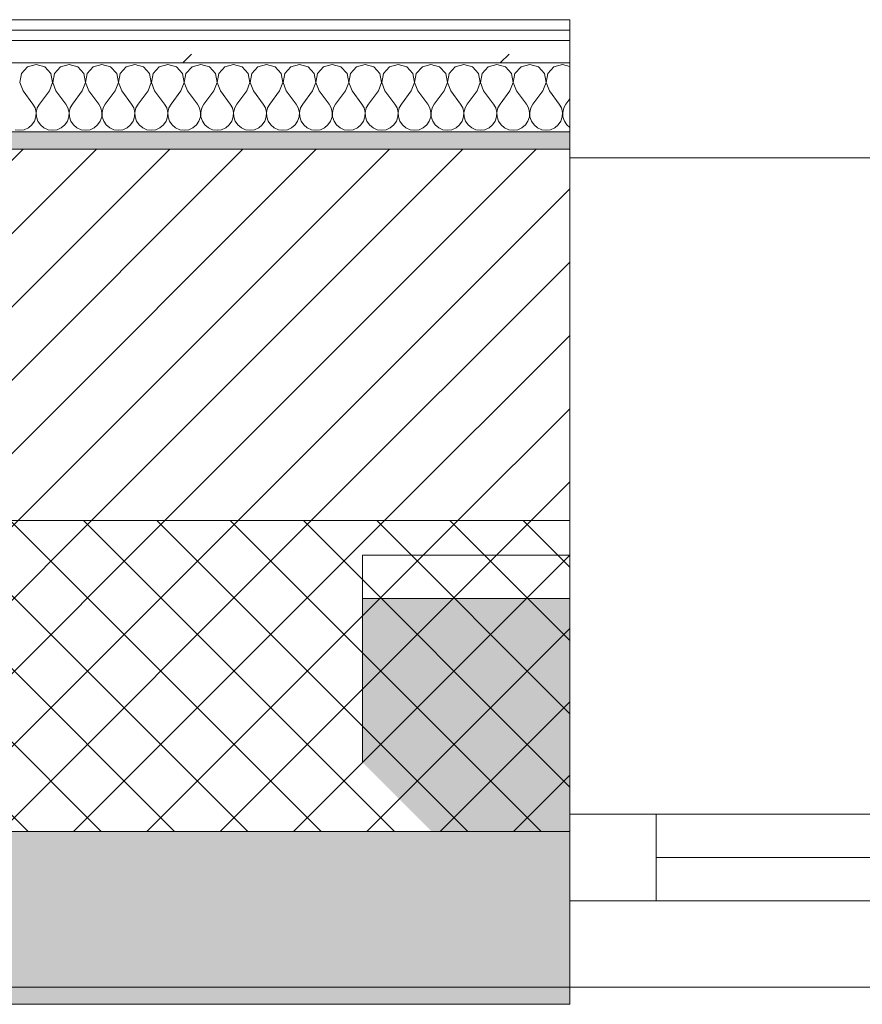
# Model space of a CAD drawing. Header units: millimetres. Extents: x -30280 to 22128, y -17757 to 4746.
# Tile 32 of 171: x -20552 to -20065, y -1699 to -1129. Entities that reach past the tile are written whole.
import ezdxf

# ---------------------------------------------------------------- set-up
doc = ezdxf.new("R2010")
doc.units = ezdxf.units.MM
doc.header["$MEASUREMENT"] = 0
doc.linetypes.add('Wipeout_Contour', pattern=[1000, 0, -1000])
for name, color, linetype in [('12_FAÇ_Façana', 7, 'Continuous'), ('Nuevo_08_E_Envans secs', 7, 'Continuous'), ('Ventanas Archicad', 7, 'Continuous')]:
    doc.layers.add(name, color=color, linetype=linetype)
for name, color, linetype, lineweight in [('12_FAÇ_Façana_Pluma_Nº__1', 7, 'Continuous', 5), ('12_FAÇ_Façana_Pluma_Nº__2', 8, 'Continuous', 5), ('12_FAÇ_Façana_Pluma_Nº__7', 7, 'Continuous', 5), ('Nuevo_08_E_Envans secs_Pluma_Nº__1', 7, 'Continuous', 5), ('Ventanas Archicad_Pluma_Nº__1', 7, 'Continuous', 5), ('Ventanas Archicad_Pluma_Nº__7', 7, 'Continuous', 5)]:
    doc.layers.add(name, color=color, linetype=linetype, lineweight=lineweight)
for name, color, linetype, lineweight, true_color in [('12_FAÇ_Façana_Pluma_Nº__102', 7, 'Continuous', 5, 0xcccccc), ('12_FAÇ_Façana_Pluma_Nº__174', 7, 'Continuous', 13, 0xe4ad2c), ('12_FAÇ_Façana_Pluma_Nº__176', 7, 'Continuous', 15, 0x93a0c6), ('Nuevo_08_E_Envans secs_Pluma_Nº__102', 7, 'Continuous', 5, 0xcccccc), ('Nuevo_08_E_Envans secs_Pluma_Nº__171', 171, 'Continuous', 13, 0xaaaaff), ('Nuevo_08_E_Envans secs_Pluma_Nº__177', 7, 'Continuous', 15, 0xf7e046)]:
    doc.layers.add(name, color=color, linetype=linetype, lineweight=lineweight, true_color=true_color)
pattern_1 = [(45, (0, 0), (-183.8478, 183.8478), [195, -65]), (45, (7e-14, 183.85), (-183.8478, 183.8478), [195, -65])]

# ---------------------------------------------------------------- blocks, each defined once
blk = doc.blocks.new('Muro_14_1', base_point=(-24166.43, -1193.98))
at = {"layer": '12_FAÇ_Façana_Pluma_Nº__102', "linetype": 'Continuous', "lineweight": 0, "true_color": 0xe5e5e5}
for points in [[(-21871.11, -1598.98), (-24166.43, -1598.98), (-24166.43, -1688.98), (-20233.93, -1688.98), (-20233.93, -1598.98), (-21518.13, -1598.98), (-21518.13, -1638.98), (-21871.11, -1638.98)], [(-24166.43, -1698.98), (-20233.93, -1698.98), (-20233.93, -1688.98), (-24166.43, -1688.98)]]:
    blk.add_hatch(color=254, dxfattribs=at).paths.add_polyline_path(points)
at = {"layer": '12_FAÇ_Façana_Pluma_Nº__174', "linetype": 'Continuous', "lineweight": 13, "true_color": 0xe4ad2c}
h = blk.add_hatch(dxfattribs=at)
h.set_pattern_fill('SATE_Aislamiento_0001', color=42, style=0, pattern_type=2)
h.set_pattern_definition([(45, (0, 0), (-21.213203, 21.213203), []), (135, (0, 0), (21.213203, 21.213203), [])])
h.paths.add_polyline_path([(-21518.13, -1598.98), (-20233.93, -1598.98), (-20233.93, -1418.98), (-21518.13, -1418.98)])
at = {"layer": '12_FAÇ_Façana_Pluma_Nº__176', "linetype": 'Continuous', "lineweight": 0, "true_color": 0x495063}
blk.add_hatch(color=251, dxfattribs=at).paths.add_polyline_path([(-21518.13, -1193.97), (-21518.13, -1203.98), (-20233.93, -1203.98), (-20233.93, -1193.98)])
at = {"layer": '12_FAÇ_Façana_Pluma_Nº__2', "linetype": 'Continuous', "lineweight": 5}
h = blk.add_hatch(dxfattribs=at)
h.set_pattern_fill('Ceramic_0001', color=8, style=0, pattern_type=2)
h.set_pattern_definition([(45, (0, 0), (-21.213203, 21.213203), [])])
h.paths.add_polyline_path([(-21518.13, -1418.98), (-20233.93, -1418.98), (-20233.93, -1203.98), (-21518.13, -1203.98)])
at = {"layer": '12_FAÇ_Façana_Pluma_Nº__7', "color": 7, "linetype": 'Continuous', "lineweight": 5}
for p, q in [((-20233.93, -1203.98), (-21518.13, -1203.98)), ((-21518.13, -1418.98), (-20233.93, -1418.98)), ((-21518.13, -1598.98), (-20233.93, -1598.98)), ((-24166.43, -1688.98), (-20233.93, -1688.98))]:
    blk.add_line(p, q, dxfattribs=at)
at = {"layer": '12_FAÇ_Façana_Pluma_Nº__7', "color": 7, "linetype": 'Continuous', "lineweight": 5, "flags": 128}
for points in [[(-20233.93, -1193.98), (-21518.13, -1193.98)], [(-20233.93, -1698.98), (-20233.93, -1193.98)], [(-24166.43, -1698.98), (-20233.93, -1698.98)]]:
    blk.add_lwpolyline(points, dxfattribs=at)
blk = doc.blocks.new('Ventana Vertical Multi-Faja 27_5')
at = {"layer": 'Ventanas Archicad_Pluma_Nº__1', "color": 7, "linetype": 'Continuous', "lineweight": 5}
for p, q in [((-600, 50), (600, 50)), ((-550, 0), (550, 0)), ((550, -50), (550, 0)), ((550, 0), (600, 0)), ((-550, -25), (550, -25)), ((550, -50), (-550, -50)), ((600, -50), (550, -50)), ((600, -200), (600, -175)), ((-600, -430), (600, -430))]:
    blk.add_line(p, q, dxfattribs=at)
at = {"layer": 'Ventanas Archicad_Pluma_Nº__7', "color": 7, "linetype": 'Continuous', "lineweight": 5}
for p, q in [((600, 50), (600, 40)), ((600, 40), (600, 0)), ((600, 40), (600, 0)), ((600, 0), (600, -50)), ((600, 0), (600, -50)), ((600, 0), (600, -50)), ((600, 0), (600, -50)), ((600, -50), (600, -80)), ((600, -50), (600, -80)), ((600, -80), (600, -175)), ((600, -80), (600, -175)), ((600, -200), (600, -420)), ((600, -420), (600, -430))]:
    blk.add_line(p, q, dxfattribs=at)
blk = doc.blocks.new('Muro_16_1', base_point=(-20233.93, -1208.98))
at = {"layer": '12_FAÇ_Façana', "linetype": 'Continuous', "lineweight": 0, "true_color": 0x000000}
h = blk.add_hatch(dxfattribs=at)
h.set_pattern_fill('Yeso_0001', color=18, style=0, pattern_type=2)
h.set_pattern_definition([(0, (0, 0), (0, 75), [0, -75])])
h.paths.add_polyline_path([(-20233.93, -1438.98), (-20353.93, -1438.98), (-20353.93, -1463.98), (-20233.93, -1463.98)])
at = {"layer": '12_FAÇ_Façana_Pluma_Nº__102', "linetype": 'Continuous', "lineweight": 0, "true_color": 0xe5e5e5}
blk.add_hatch(color=254, dxfattribs=at).paths.add_polyline_path([(-20353.93, -1558.98), (-20233.93, -1678.98), (-20233.93, -1463.98), (-20353.93, -1463.98)])
at = {"layer": '12_FAÇ_Façana_Pluma_Nº__1', "color": 7, "linetype": 'Continuous', "lineweight": 5}
for p, q in [((-20353.93, -1438.98), (-20233.93, -1438.98)), ((-20353.93, -1463.98), (-20353.93, -1438.98)), ((-20233.93, -1438.98), (-20233.93, -1463.98)), ((-20233.93, -1463.98), (-20353.93, -1463.98))]:
    blk.add_line(p, q, dxfattribs=at)
at = {"layer": '12_FAÇ_Façana_Pluma_Nº__7', "color": 7, "linetype": 'Continuous', "lineweight": 5}
for p, q in [((-20233.93, -1218.98), (-20233.93, -1208.98)), ((-20233.93, -1438.98), (-20233.93, -1218.98)), ((-20353.93, -1558.98), (-20353.93, -1463.98)), ((-20233.93, -1558.98), (-20233.93, -1463.98)), ((-20233.93, -1558.98), (-20233.93, -1463.98)), ((-20233.93, -1588.98), (-20233.93, -1558.98)), ((-20233.93, -1588.98), (-20233.93, -1558.98)), ((-20233.93, -1638.98), (-20233.93, -1588.98)), ((-20233.93, -1638.98), (-20233.93, -1588.98)), ((-20233.93, -1678.98), (-20233.93, -1638.98)), ((-20233.93, -1678.98), (-20233.93, -1638.98)), ((-20233.93, -1688.98), (-20233.93, -1678.98))]:
    blk.add_line(p, q, dxfattribs=at)
at = {"layer": 'Ventanas Archicad', "color": 253, "linetype": 'Continuous', "lineweight": 5, "true_color": 0xa4a4a6, "zscale": 1000, "rotation": 180}
blk.add_blockref('Ventana Vertical Multi-Faja 27_5', (-19633.93, -1638.98), dxfattribs=at)
blk = doc.blocks.new('*X423')
at = {"layer": 'Nuevo_08_E_Envans secs_Pluma_Nº__102', "color": 254, "linetype": 'Continuous', "lineweight": 5, "true_color": 0xcccccc}
for p, q in [((-20547.86, -1156.35), (-20551.38, -1160.19)), ((-20542.86, -1154.93), (-20547.86, -1156.35)), ((-20537.85, -1156.35), (-20542.86, -1154.93)), ((-20534.34, -1160.19), (-20537.85, -1156.35)), ((-20528.82, -1156.35), (-20532.33, -1160.19)), ((-20523.81, -1154.93), (-20528.82, -1156.35)), ((-20518.8, -1156.35), (-20523.81, -1154.93)), ((-20515.29, -1160.19), (-20518.8, -1156.35)), ((-20509.77, -1156.35), (-20513.28, -1160.19)), ((-20504.76, -1154.93), (-20509.77, -1156.35)), ((-20499.75, -1156.35), (-20504.76, -1154.93)), ((-20496.24, -1160.19), (-20499.75, -1156.35)), ((-20490.72, -1156.35), (-20494.23, -1160.19)), ((-20485.71, -1154.93), (-20490.72, -1156.35)), ((-20480.71, -1156.35), (-20485.71, -1154.93)), ((-20477.2, -1160.19), (-20480.71, -1156.35)), ((-20471.67, -1156.35), (-20475.19, -1160.19)), ((-20466.67, -1154.93), (-20471.67, -1156.35)), ((-20461.66, -1156.35), (-20466.67, -1154.93)), ((-20458.15, -1160.19), (-20461.66, -1156.35)), ((-20452.63, -1156.35), (-20456.14, -1160.19)), ((-20447.62, -1154.93), (-20452.63, -1156.35)), ((-20442.61, -1156.35), (-20447.62, -1154.93)), ((-20439.1, -1160.19), (-20442.61, -1156.35)), ((-20433.58, -1156.35), (-20437.09, -1160.19)), ((-20428.57, -1154.93), (-20433.58, -1156.35)), ((-20423.56, -1156.35), (-20428.57, -1154.93)), ((-20420.05, -1160.19), (-20423.56, -1156.35)), ((-20414.53, -1156.35), (-20418.04, -1160.19)), ((-20409.52, -1154.93), (-20414.53, -1156.35)), ((-20404.52, -1156.35), (-20409.52, -1154.93)), ((-20401.01, -1160.19), (-20404.52, -1156.35)), ((-20395.48, -1156.35), (-20398.99, -1160.19)), ((-20390.48, -1154.93), (-20395.48, -1156.35)), ((-20385.47, -1156.35), (-20390.48, -1154.93)), ((-20381.96, -1160.19), (-20385.47, -1156.35)), ((-20376.44, -1156.35), (-20379.95, -1160.19)), ((-20371.43, -1154.93), (-20376.44, -1156.35)), ((-20366.42, -1156.35), (-20371.43, -1154.93)), ((-20362.91, -1160.19), (-20366.42, -1156.35)), ((-20357.39, -1156.35), (-20360.9, -1160.19)), ((-20352.38, -1154.93), (-20357.39, -1156.35)), ((-20347.37, -1156.35), (-20352.38, -1154.93)), ((-20343.86, -1160.19), (-20347.37, -1156.35)), ((-20338.34, -1156.35), (-20341.85, -1160.19)), ((-20333.33, -1154.93), (-20338.34, -1156.35)), ((-20328.33, -1156.35), (-20333.33, -1154.93)), ((-20324.81, -1160.19), (-20328.33, -1156.35)), ((-20319.29, -1156.35), (-20322.8, -1160.19)), ((-20314.29, -1154.93), (-20319.29, -1156.35)), ((-20309.28, -1156.35), (-20314.29, -1154.93)), ((-20305.77, -1160.19), (-20309.28, -1156.35)), ((-20300.25, -1156.35), (-20303.76, -1160.19)), ((-20295.24, -1154.93), (-20300.25, -1156.35)), ((-20290.23, -1156.35), (-20295.24, -1154.93)), ((-20286.72, -1160.19), (-20290.23, -1156.35)), ((-20281.2, -1156.35), (-20284.71, -1160.19)), ((-20276.19, -1154.93), (-20281.2, -1156.35)), ((-20271.18, -1156.35), (-20276.19, -1154.93)), ((-20267.67, -1160.19), (-20271.18, -1156.35)), ((-20262.15, -1156.35), (-20265.66, -1160.19)), ((-20257.14, -1154.93), (-20262.15, -1156.35)), ((-20252.14, -1156.35), (-20257.14, -1154.93)), ((-20248.62, -1160.19), (-20252.14, -1156.35)), ((-20243.1, -1156.35), (-20246.61, -1160.19)), ((-20238.1, -1154.93), (-20243.1, -1156.35)), ((-20233.93, -1156.11), (-20238.1, -1154.93)), ((-20551.38, -1160.19), (-20552.34, -1165.31)), ((-20533.37, -1165.31), (-20534.34, -1160.19)), ((-20532.33, -1160.19), (-20533.29, -1165.31)), ((-20514.32, -1165.31), (-20515.29, -1160.19)), ((-20513.28, -1160.19), (-20514.25, -1165.31)), ((-20495.28, -1165.31), (-20496.24, -1160.19)), ((-20494.23, -1160.19), (-20495.2, -1165.31)), ((-20476.23, -1165.31), (-20477.2, -1160.19)), ((-20475.19, -1160.19), (-20476.15, -1165.31)), ((-20457.18, -1165.31), (-20458.15, -1160.19)), ((-20456.14, -1160.19), (-20457.1, -1165.31)), ((-20438.13, -1165.31), (-20439.1, -1160.19)), ((-20437.09, -1160.19), (-20438.06, -1165.31)), ((-20419.09, -1165.31), (-20420.05, -1160.19)), ((-20418.04, -1160.19), (-20419.01, -1165.31)), ((-20400.04, -1165.31), (-20401.01, -1160.19)), ((-20398.99, -1160.19), (-20399.96, -1165.31)), ((-20380.99, -1165.31), (-20381.96, -1160.19)), ((-20379.95, -1160.19), (-20380.91, -1165.31)), ((-20361.94, -1165.31), (-20362.91, -1160.19)), ((-20360.9, -1160.19), (-20361.87, -1165.31)), ((-20342.9, -1165.31), (-20343.86, -1160.19)), ((-20341.85, -1160.19), (-20342.82, -1165.31)), ((-20323.85, -1165.31), (-20324.81, -1160.19)), ((-20322.8, -1160.19), (-20323.77, -1165.31)), ((-20304.8, -1165.31), (-20305.77, -1160.19)), ((-20303.76, -1160.19), (-20304.72, -1165.31)), ((-20285.75, -1165.31), (-20286.72, -1160.19)), ((-20284.71, -1160.19), (-20285.68, -1165.31)), ((-20266.71, -1165.31), (-20267.67, -1160.19)), ((-20265.66, -1160.19), (-20266.63, -1165.31)), ((-20247.66, -1165.31), (-20248.62, -1160.19)), ((-20246.61, -1160.19), (-20247.58, -1165.31)), ((-20552.34, -1165.31), (-20550.48, -1170.17)), ((-20535.24, -1170.17), (-20533.37, -1165.31)), ((-20533.29, -1165.31), (-20531.43, -1170.17)), ((-20516.19, -1170.17), (-20514.32, -1165.31)), ((-20514.25, -1165.31), (-20512.38, -1170.17)), ((-20497.14, -1170.17), (-20495.28, -1165.31)), ((-20495.2, -1165.31), (-20493.33, -1170.17)), ((-20478.1, -1170.17), (-20476.23, -1165.31)), ((-20476.15, -1165.31), (-20474.29, -1170.17)), ((-20459.05, -1170.17), (-20457.18, -1165.31)), ((-20457.1, -1165.31), (-20455.24, -1170.17)), ((-20440, -1170.17), (-20438.13, -1165.31)), ((-20438.06, -1165.31), (-20436.19, -1170.17)), ((-20420.95, -1170.17), (-20419.09, -1165.31)), ((-20419.01, -1165.31), (-20417.14, -1170.17)), ((-20401.9, -1170.17), (-20400.04, -1165.31)), ((-20399.96, -1165.31), (-20398.1, -1170.17)), ((-20382.86, -1170.17), (-20380.99, -1165.31)), ((-20380.91, -1165.31), (-20379.05, -1170.17)), ((-20363.81, -1170.17), (-20361.94, -1165.31)), ((-20361.87, -1165.31), (-20360, -1170.17)), ((-20344.76, -1170.17), (-20342.9, -1165.31)), ((-20342.82, -1165.31), (-20340.95, -1170.17)), ((-20325.71, -1170.17), (-20323.85, -1165.31)), ((-20323.77, -1165.31), (-20321.9, -1170.17)), ((-20306.67, -1170.17), (-20304.8, -1165.31)), ((-20304.72, -1165.31), (-20302.86, -1170.17)), ((-20287.62, -1170.17), (-20285.75, -1165.31)), ((-20285.68, -1165.31), (-20283.81, -1170.17)), ((-20268.57, -1170.17), (-20266.71, -1165.31)), ((-20266.63, -1165.31), (-20264.76, -1170.17)), ((-20249.52, -1170.17), (-20247.66, -1165.31)), ((-20247.58, -1165.31), (-20245.71, -1170.17)), ((-20550.48, -1170.17), (-20544.76, -1177.79)), ((-20535.24, -1170.17), (-20540.95, -1177.79)), ((-20531.43, -1170.17), (-20525.71, -1177.79)), ((-20516.19, -1170.17), (-20521.9, -1177.79)), ((-20512.38, -1170.17), (-20506.67, -1177.79)), ((-20497.14, -1170.17), (-20502.86, -1177.79)), ((-20493.33, -1170.17), (-20487.62, -1177.79)), ((-20478.1, -1170.17), (-20483.81, -1177.79)), ((-20474.29, -1170.17), (-20468.57, -1177.79)), ((-20459.05, -1170.17), (-20464.76, -1177.79)), ((-20455.24, -1170.17), (-20449.52, -1177.79)), ((-20440, -1170.17), (-20445.71, -1177.79)), ((-20436.19, -1170.17), (-20430.48, -1177.79)), ((-20420.95, -1170.17), (-20426.67, -1177.79)), ((-20417.14, -1170.17), (-20411.43, -1177.79)), ((-20401.9, -1170.17), (-20407.62, -1177.79)), ((-20398.1, -1170.17), (-20392.38, -1177.79)), ((-20382.86, -1170.17), (-20388.57, -1177.79)), ((-20379.05, -1170.17), (-20373.33, -1177.79)), ((-20363.81, -1170.17), (-20369.52, -1177.79)), ((-20360, -1170.17), (-20354.29, -1177.79)), ((-20344.76, -1170.17), (-20350.48, -1177.79)), ((-20340.95, -1170.17), (-20335.24, -1177.79)), ((-20325.71, -1170.17), (-20331.43, -1177.79)), ((-20321.9, -1170.17), (-20316.19, -1177.79)), ((-20306.67, -1170.17), (-20312.38, -1177.79)), ((-20302.86, -1170.17), (-20297.14, -1177.79)), ((-20287.62, -1170.17), (-20293.33, -1177.79)), ((-20283.81, -1170.17), (-20278.1, -1177.79)), ((-20268.57, -1170.17), (-20274.29, -1177.79)), ((-20264.76, -1170.17), (-20259.05, -1177.79)), ((-20249.52, -1170.17), (-20255.24, -1177.79)), ((-20245.71, -1170.17), (-20240, -1177.79)), ((-20543.49, -1180.08), (-20544.76, -1177.79)), ((-20540.95, -1177.79), (-20542.22, -1180.08)), ((-20524.44, -1180.08), (-20525.71, -1177.79)), ((-20521.9, -1177.79), (-20523.18, -1180.08)), ((-20505.4, -1180.08), (-20506.67, -1177.79)), ((-20502.86, -1177.79), (-20504.13, -1180.08)), ((-20486.35, -1180.08), (-20487.62, -1177.79)), ((-20483.81, -1177.79), (-20485.08, -1180.08)), ((-20467.3, -1180.08), (-20468.57, -1177.79)), ((-20464.76, -1177.79), (-20466.03, -1180.08)), ((-20448.25, -1180.08), (-20449.52, -1177.79)), ((-20445.71, -1177.79), (-20446.99, -1180.08)), ((-20429.2, -1180.08), (-20430.48, -1177.79)), ((-20426.67, -1177.79), (-20427.94, -1180.08)), ((-20410.16, -1180.08), (-20411.43, -1177.79)), ((-20407.62, -1177.79), (-20408.89, -1180.08)), ((-20391.11, -1180.08), (-20392.38, -1177.79)), ((-20388.57, -1177.79), (-20389.84, -1180.08)), ((-20372.06, -1180.08), (-20373.33, -1177.79)), ((-20369.52, -1177.79), (-20370.8, -1180.08)), ((-20353.01, -1180.08), (-20354.29, -1177.79)), ((-20350.48, -1177.79), (-20351.75, -1180.08)), ((-20333.97, -1180.08), (-20335.24, -1177.79)), ((-20331.43, -1177.79), (-20332.7, -1180.08)), ((-20314.92, -1180.08), (-20316.19, -1177.79)), ((-20312.38, -1177.79), (-20313.65, -1180.08)), ((-20295.87, -1180.08), (-20297.14, -1177.79)), ((-20293.33, -1177.79), (-20294.6, -1180.08)), ((-20276.82, -1180.08), (-20278.1, -1177.79)), ((-20274.29, -1177.79), (-20275.56, -1180.08)), ((-20257.78, -1180.08), (-20259.05, -1177.79)), ((-20255.24, -1177.79), (-20256.51, -1180.08)), ((-20238.73, -1180.08), (-20240, -1177.79)), ((-20236.19, -1177.79), (-20237.46, -1180.08)), ((-20233.93, -1174.77), (-20236.19, -1177.79)), ((-20543.86, -1187.76), (-20543.02, -1185.27)), ((-20542.9, -1182.64), (-20543.49, -1180.08)), ((-20543.02, -1185.27), (-20542.9, -1182.64)), ((-20542.22, -1180.08), (-20542.82, -1182.64)), ((-20542.82, -1182.64), (-20542.69, -1185.27)), ((-20542.69, -1185.27), (-20541.85, -1187.76)), ((-20524.81, -1187.76), (-20523.98, -1185.27)), ((-20523.85, -1182.64), (-20524.44, -1180.08)), ((-20523.98, -1185.27), (-20523.85, -1182.64)), ((-20523.18, -1180.08), (-20523.77, -1182.64)), ((-20523.77, -1182.64), (-20523.64, -1185.27)), ((-20523.64, -1185.27), (-20522.8, -1187.76)), ((-20505.77, -1187.76), (-20504.93, -1185.27)), ((-20504.8, -1182.64), (-20505.4, -1180.08)), ((-20504.93, -1185.27), (-20504.8, -1182.64)), ((-20504.13, -1180.08), (-20504.72, -1182.64)), ((-20504.72, -1182.64), (-20504.6, -1185.27)), ((-20504.6, -1185.27), (-20503.76, -1187.76)), ((-20486.72, -1187.76), (-20485.88, -1185.27)), ((-20485.75, -1182.64), (-20486.35, -1180.08)), ((-20485.88, -1185.27), (-20485.75, -1182.64)), ((-20485.08, -1180.08), (-20485.68, -1182.64)), ((-20485.68, -1182.64), (-20485.55, -1185.27)), ((-20485.55, -1185.27), (-20484.71, -1187.76)), ((-20467.67, -1187.76), (-20466.83, -1185.27)), ((-20466.71, -1182.64), (-20467.3, -1180.08)), ((-20466.83, -1185.27), (-20466.71, -1182.64)), ((-20466.03, -1180.08), (-20466.63, -1182.64)), ((-20466.63, -1182.64), (-20466.5, -1185.27)), ((-20466.5, -1185.27), (-20465.66, -1187.76)), ((-20448.62, -1187.76), (-20447.78, -1185.27)), ((-20447.66, -1182.64), (-20448.25, -1180.08)), ((-20447.78, -1185.27), (-20447.66, -1182.64)), ((-20446.99, -1180.08), (-20447.58, -1182.64)), ((-20447.58, -1182.64), (-20447.45, -1185.27)), ((-20447.45, -1185.27), (-20446.61, -1187.76)), ((-20429.58, -1187.76), (-20428.74, -1185.27)), ((-20428.61, -1182.64), (-20429.2, -1180.08)), ((-20428.74, -1185.27), (-20428.61, -1182.64)), ((-20427.94, -1180.08), (-20428.53, -1182.64)), ((-20428.53, -1182.64), (-20428.41, -1185.27)), ((-20428.41, -1185.27), (-20427.57, -1187.76)), ((-20410.53, -1187.76), (-20409.69, -1185.27)), ((-20409.56, -1182.64), (-20410.16, -1180.08)), ((-20409.69, -1185.27), (-20409.56, -1182.64)), ((-20408.89, -1180.08), (-20409.49, -1182.64)), ((-20409.49, -1182.64), (-20409.36, -1185.27)), ((-20409.36, -1185.27), (-20408.52, -1187.76)), ((-20391.48, -1187.76), (-20390.64, -1185.27)), ((-20390.51, -1182.64), (-20391.11, -1180.08)), ((-20390.64, -1185.27), (-20390.51, -1182.64)), ((-20389.84, -1180.08), (-20390.44, -1182.64)), ((-20390.44, -1182.64), (-20390.31, -1185.27)), ((-20390.31, -1185.27), (-20389.47, -1187.76)), ((-20372.43, -1187.76), (-20371.59, -1185.27)), ((-20371.47, -1182.64), (-20372.06, -1180.08)), ((-20371.59, -1185.27), (-20371.47, -1182.64)), ((-20370.8, -1180.08), (-20371.39, -1182.64)), ((-20371.39, -1182.64), (-20371.26, -1185.27)), ((-20371.26, -1185.27), (-20370.42, -1187.76)), ((-20353.39, -1187.76), (-20352.55, -1185.27)), ((-20352.42, -1182.64), (-20353.01, -1180.08)), ((-20352.55, -1185.27), (-20352.42, -1182.64)), ((-20351.75, -1180.08), (-20352.34, -1182.64)), ((-20352.34, -1182.64), (-20352.22, -1185.27)), ((-20352.22, -1185.27), (-20351.38, -1187.76)), ((-20334.34, -1187.76), (-20333.5, -1185.27)), ((-20333.37, -1182.64), (-20333.97, -1180.08)), ((-20333.5, -1185.27), (-20333.37, -1182.64)), ((-20332.7, -1180.08), (-20333.29, -1182.64)), ((-20333.29, -1182.64), (-20333.17, -1185.27)), ((-20333.17, -1185.27), (-20332.33, -1187.76)), ((-20315.29, -1187.76), (-20314.45, -1185.27)), ((-20314.32, -1182.64), (-20314.92, -1180.08)), ((-20314.45, -1185.27), (-20314.32, -1182.64)), ((-20313.65, -1180.08), (-20314.25, -1182.64)), ((-20314.25, -1182.64), (-20314.12, -1185.27)), ((-20314.12, -1185.27), (-20313.28, -1187.76)), ((-20296.24, -1187.76), (-20295.4, -1185.27)), ((-20295.28, -1182.64), (-20295.87, -1180.08)), ((-20295.4, -1185.27), (-20295.28, -1182.64)), ((-20294.6, -1180.08), (-20295.2, -1182.64)), ((-20295.2, -1182.64), (-20295.07, -1185.27)), ((-20295.07, -1185.27), (-20294.23, -1187.76)), ((-20277.2, -1187.76), (-20276.36, -1185.27)), ((-20276.23, -1182.64), (-20276.82, -1180.08)), ((-20276.36, -1185.27), (-20276.23, -1182.64)), ((-20275.56, -1180.08), (-20276.15, -1182.64)), ((-20276.15, -1182.64), (-20276.02, -1185.27)), ((-20276.02, -1185.27), (-20275.19, -1187.76)), ((-20258.15, -1187.76), (-20257.31, -1185.27)), ((-20257.18, -1182.64), (-20257.78, -1180.08)), ((-20257.31, -1185.27), (-20257.18, -1182.64)), ((-20256.51, -1180.08), (-20257.1, -1182.64)), ((-20257.1, -1182.64), (-20256.98, -1185.27)), ((-20256.98, -1185.27), (-20256.14, -1187.76)), ((-20239.1, -1187.76), (-20238.26, -1185.27)), ((-20238.13, -1182.64), (-20238.73, -1180.08)), ((-20238.26, -1185.27), (-20238.13, -1182.64)), ((-20237.46, -1180.08), (-20238.06, -1182.64)), ((-20238.06, -1182.64), (-20237.93, -1185.27)), ((-20237.93, -1185.27), (-20237.09, -1187.76)), ((-20547.37, -1191.6), (-20545.35, -1189.92)), ((-20545.35, -1189.92), (-20543.86, -1187.76)), ((-20541.85, -1187.76), (-20540.36, -1189.92)), ((-20540.36, -1189.92), (-20538.34, -1191.6)), ((-20528.33, -1191.6), (-20526.3, -1189.92)), ((-20526.3, -1189.92), (-20524.81, -1187.76)), ((-20522.8, -1187.76), (-20521.32, -1189.92)), ((-20521.32, -1189.92), (-20519.29, -1191.6)), ((-20509.28, -1191.6), (-20507.26, -1189.92)), ((-20507.26, -1189.92), (-20505.77, -1187.76)), ((-20503.76, -1187.76), (-20502.27, -1189.92)), ((-20502.27, -1189.92), (-20500.25, -1191.6)), ((-20490.23, -1191.6), (-20488.21, -1189.92)), ((-20488.21, -1189.92), (-20486.72, -1187.76)), ((-20484.71, -1187.76), (-20483.22, -1189.92)), ((-20483.22, -1189.92), (-20481.2, -1191.6)), ((-20471.18, -1191.6), (-20469.16, -1189.92)), ((-20469.16, -1189.92), (-20467.67, -1187.76)), ((-20465.66, -1187.76), (-20464.17, -1189.92)), ((-20464.17, -1189.92), (-20462.15, -1191.6)), ((-20452.14, -1191.6), (-20450.11, -1189.92)), ((-20450.11, -1189.92), (-20448.62, -1187.76)), ((-20446.61, -1187.76), (-20445.13, -1189.92)), ((-20445.13, -1189.92), (-20443.1, -1191.6)), ((-20433.09, -1191.6), (-20431.06, -1189.92)), ((-20431.06, -1189.92), (-20429.58, -1187.76)), ((-20427.57, -1187.76), (-20426.08, -1189.92)), ((-20426.08, -1189.92), (-20424.05, -1191.6)), ((-20414.04, -1191.6), (-20412.02, -1189.92)), ((-20412.02, -1189.92), (-20410.53, -1187.76)), ((-20408.52, -1187.76), (-20407.03, -1189.92)), ((-20407.03, -1189.92), (-20405.01, -1191.6)), ((-20394.99, -1191.6), (-20392.97, -1189.92)), ((-20392.97, -1189.92), (-20391.48, -1187.76)), ((-20389.47, -1187.76), (-20387.98, -1189.92)), ((-20387.98, -1189.92), (-20385.96, -1191.6)), ((-20375.95, -1191.6), (-20373.92, -1189.92)), ((-20373.92, -1189.92), (-20372.43, -1187.76)), ((-20370.42, -1187.76), (-20368.94, -1189.92)), ((-20368.94, -1189.92), (-20366.91, -1191.6)), ((-20356.9, -1191.6), (-20354.87, -1189.92)), ((-20354.87, -1189.92), (-20353.39, -1187.76)), ((-20351.38, -1187.76), (-20349.89, -1189.92)), ((-20349.89, -1189.92), (-20347.86, -1191.6)), ((-20337.85, -1191.6), (-20335.83, -1189.92)), ((-20335.83, -1189.92), (-20334.34, -1187.76)), ((-20332.33, -1187.76), (-20330.84, -1189.92)), ((-20330.84, -1189.92), (-20328.82, -1191.6)), ((-20318.8, -1191.6), (-20316.78, -1189.92)), ((-20316.78, -1189.92), (-20315.29, -1187.76)), ((-20313.28, -1187.76), (-20311.79, -1189.92)), ((-20311.79, -1189.92), (-20309.77, -1191.6)), ((-20299.75, -1191.6), (-20297.73, -1189.92)), ((-20297.73, -1189.92), (-20296.24, -1187.76)), ((-20294.23, -1187.76), (-20292.74, -1189.92)), ((-20292.74, -1189.92), (-20290.72, -1191.6)), ((-20280.71, -1191.6), (-20278.68, -1189.92)), ((-20278.68, -1189.92), (-20277.2, -1187.76)), ((-20275.19, -1187.76), (-20273.7, -1189.92)), ((-20273.7, -1189.92), (-20271.67, -1191.6)), ((-20261.66, -1191.6), (-20259.64, -1189.92)), ((-20259.64, -1189.92), (-20258.15, -1187.76)), ((-20256.14, -1187.76), (-20254.65, -1189.92)), ((-20254.65, -1189.92), (-20252.63, -1191.6)), ((-20242.61, -1191.6), (-20240.59, -1189.92)), ((-20240.59, -1189.92), (-20239.1, -1187.76)), ((-20237.09, -1187.76), (-20235.6, -1189.92)), ((-20235.6, -1189.92), (-20233.93, -1191.31)), ((-20554.98, -1192.66), (-20552.38, -1193.02)), ((-20552.38, -1193.02), (-20549.78, -1192.66)), ((-20549.78, -1192.66), (-20547.37, -1191.6)), ((-20538.34, -1191.6), (-20535.94, -1192.66)), ((-20535.94, -1192.66), (-20533.33, -1193.02)), ((-20533.33, -1193.02), (-20530.73, -1192.66)), ((-20530.73, -1192.66), (-20528.33, -1191.6)), ((-20519.29, -1191.6), (-20516.89, -1192.66)), ((-20516.89, -1192.66), (-20514.29, -1193.02)), ((-20514.29, -1193.02), (-20511.68, -1192.66)), ((-20511.68, -1192.66), (-20509.28, -1191.6)), ((-20500.25, -1191.6), (-20497.84, -1192.66)), ((-20497.84, -1192.66), (-20495.24, -1193.02)), ((-20495.24, -1193.02), (-20492.64, -1192.66)), ((-20492.64, -1192.66), (-20490.23, -1191.6)), ((-20481.2, -1191.6), (-20478.79, -1192.66)), ((-20478.79, -1192.66), (-20476.19, -1193.02)), ((-20476.19, -1193.02), (-20473.59, -1192.66)), ((-20473.59, -1192.66), (-20471.18, -1191.6)), ((-20462.15, -1191.6), (-20459.75, -1192.66)), ((-20459.75, -1192.66), (-20457.14, -1193.02)), ((-20457.14, -1193.02), (-20454.54, -1192.66)), ((-20454.54, -1192.66), (-20452.14, -1191.6)), ((-20443.1, -1191.6), (-20440.7, -1192.66)), ((-20440.7, -1192.66), (-20438.1, -1193.02)), ((-20438.1, -1193.02), (-20435.49, -1192.66)), ((-20435.49, -1192.66), (-20433.09, -1191.6)), ((-20424.05, -1191.6), (-20421.65, -1192.66)), ((-20421.65, -1192.66), (-20419.05, -1193.02)), ((-20419.05, -1193.02), (-20416.45, -1192.66)), ((-20416.45, -1192.66), (-20414.04, -1191.6)), ((-20405.01, -1191.6), (-20402.6, -1192.66)), ((-20402.6, -1192.66), (-20400, -1193.02)), ((-20400, -1193.02), (-20397.4, -1192.66)), ((-20397.4, -1192.66), (-20394.99, -1191.6)), ((-20385.96, -1191.6), (-20383.55, -1192.66)), ((-20383.55, -1192.66), (-20380.95, -1193.02)), ((-20380.95, -1193.02), (-20378.35, -1192.66)), ((-20378.35, -1192.66), (-20375.95, -1191.6)), ((-20366.91, -1191.6), (-20364.51, -1192.66)), ((-20364.51, -1192.66), (-20361.9, -1193.02)), ((-20361.9, -1193.02), (-20359.3, -1192.66)), ((-20359.3, -1192.66), (-20356.9, -1191.6)), ((-20347.86, -1191.6), (-20345.46, -1192.66)), ((-20345.46, -1192.66), (-20342.86, -1193.02)), ((-20342.86, -1193.02), (-20340.25, -1192.66)), ((-20340.25, -1192.66), (-20337.85, -1191.6)), ((-20328.82, -1191.6), (-20326.41, -1192.66)), ((-20326.41, -1192.66), (-20323.81, -1193.02)), ((-20323.81, -1193.02), (-20321.21, -1192.66)), ((-20321.21, -1192.66), (-20318.8, -1191.6)), ((-20309.77, -1191.6), (-20307.36, -1192.66)), ((-20307.36, -1192.66), (-20304.76, -1193.02)), ((-20304.76, -1193.02), (-20302.16, -1192.66)), ((-20302.16, -1192.66), (-20299.75, -1191.6)), ((-20290.72, -1191.6), (-20288.32, -1192.66)), ((-20288.32, -1192.66), (-20285.71, -1193.02)), ((-20285.71, -1193.02), (-20283.11, -1192.66)), ((-20283.11, -1192.66), (-20280.71, -1191.6)), ((-20271.67, -1191.6), (-20269.27, -1192.66)), ((-20269.27, -1192.66), (-20266.67, -1193.02)), ((-20266.67, -1193.02), (-20264.06, -1192.66)), ((-20264.06, -1192.66), (-20261.66, -1191.6)), ((-20252.63, -1191.6), (-20250.22, -1192.66)), ((-20250.22, -1192.66), (-20247.62, -1193.02)), ((-20247.62, -1193.02), (-20245.02, -1192.66)), ((-20245.02, -1192.66), (-20242.61, -1191.6))]:
    blk.add_line(p, q, dxfattribs=at)
blk = doc.blocks.new('Muro_115_1', base_point=(-24166.43, -1128.98))
at = {"layer": 'Nuevo_08_E_Envans secs_Pluma_Nº__1', "color": 7, "linetype": 'Continuous', "lineweight": 5, "flags": 128}
blk.add_lwpolyline([(-21518.13, -1193.98), (-20233.93, -1193.98)], dxfattribs=at)
at = {"color": 254, "linetype": 'Wipeout_Contour', "lineweight": 0, "ltscale": 88916.989092}
blk.add_wipeout([(-20233.93, -1128.98), (-24166.43, -1128.98), (-24166.43, -1134.98), (-20233.93, -1134.98)], dxfattribs=at).dxf.layer = 'Nuevo_08_E_Envans secs'
at = {"color": 254, "linetype": 'Wipeout_Contour', "lineweight": 0, "ltscale": 88920.19573}
blk.add_wipeout([(-20233.93, -1140.98), (-24166.43, -1140.98), (-24166.43, -1153.98), (-20233.93, -1153.98)], dxfattribs=at).dxf.layer = 'Nuevo_08_E_Envans secs'
at = {"layer": 'Nuevo_08_E_Envans secs_Pluma_Nº__171', "linetype": 'Continuous', "lineweight": 13, "true_color": 0xaaaaff}
h = blk.add_hatch(dxfattribs=at)
h.set_pattern_fill('Panellat_HPL_0001', color=161, style=0, pattern_type=2)
h.set_pattern_definition(pattern_1)
h.paths.add_polyline_path([(-20233.93, -1128.98), (-24166.43, -1128.98), (-24166.43, -1134.98), (-20233.93, -1134.98)])
at = {"layer": 'Nuevo_08_E_Envans secs_Pluma_Nº__177', "linetype": 'Continuous', "lineweight": 15, "true_color": 0xf7e046}
h = blk.add_hatch(dxfattribs=at)
h.set_pattern_fill('Panellat_HPL_0001', color=53, style=0, pattern_type=2)
h.set_pattern_definition(pattern_1)
h.paths.add_polyline_path([(-20233.93, -1140.98), (-24166.43, -1140.98), (-24166.43, -1153.98), (-20233.93, -1153.98)])
at = {"layer": 'Nuevo_08_E_Envans secs_Pluma_Nº__1', "color": 7, "linetype": 'Continuous', "lineweight": 5}
for p, q in [((-20233.93, -1134.98), (-24166.43, -1134.98)), ((-20233.93, -1140.98), (-24166.43, -1140.98)), ((-20233.93, -1153.98), (-24166.43, -1153.98))]:
    blk.add_line(p, q, dxfattribs=at)
at = {"layer": 'Nuevo_08_E_Envans secs_Pluma_Nº__1', "color": 7, "linetype": 'Continuous', "lineweight": 5, "flags": 128}
for points in [[(-20233.93, -1128.98), (-24166.43, -1128.98)], [(-20233.93, -1128.98), (-20233.93, -1134.98)], [(-20233.93, -1134.98), (-20233.93, -1140.98)], [(-20233.93, -1140.98), (-20233.93, -1153.98)], [(-20233.93, -1153.98), (-20233.93, -1193.98)]]:
    blk.add_lwpolyline(points, dxfattribs=at)
at = {"layer": 'Nuevo_08_E_Envans secs', "color": 7, "lineweight": 20}
blk.add_blockref('*X423', (0, 0), dxfattribs=at)

msp = doc.modelspace()

# ---------------------------------------------------------------- block references
at = {"layer": '12_FAÇ_Façana', "color": 7, "lineweight": 20}
for name, p in [('Muro_14_1', (-24166.43, -1193.98)), ('Muro_16_1', (-20233.93, -1208.98))]:
    msp.add_blockref(name, p, dxfattribs=at)

# ---------------------------------------------------------------- next in the draw order: block references
at = {"layer": 'Nuevo_08_E_Envans secs', "color": 7, "lineweight": 20}
msp.add_blockref('Muro_115_1', (-24166.43, -1128.98), dxfattribs=at)

doc.saveas('drawing.dxf')
